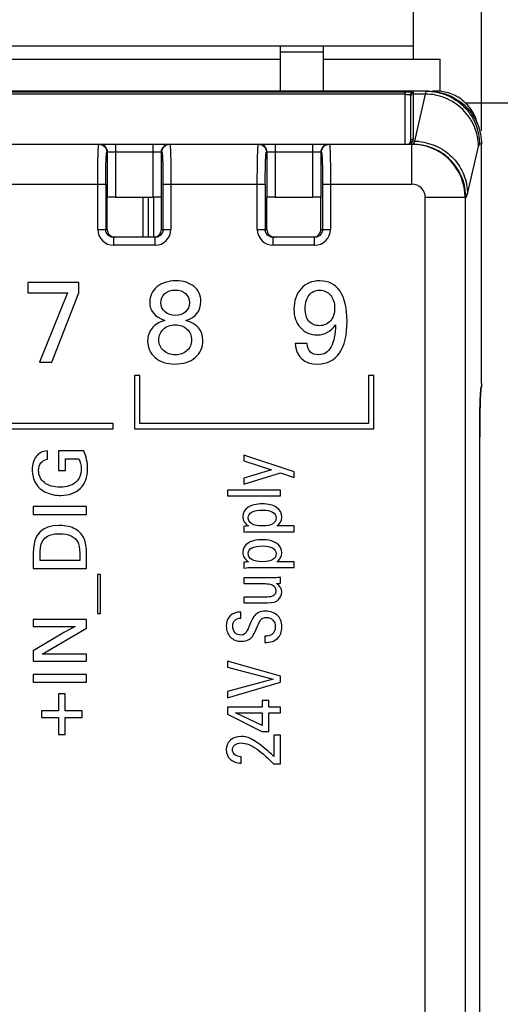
# Model space of a CAD drawing. Header units: millimetres. Extents: x 0 to 594, y 0 to 420.
# Tile 12 of 120: x 138 to 156, y 125 to 162. Entities that reach past the tile are written whole.
import ezdxf

# ---------------------------------------------------------------- set-up
doc = ezdxf.new("R2010")
doc.units = ezdxf.units.MM
doc.header["$LTSCALE"] = 32.67
doc.layers.get('0').update_dxf_attribs({"linetype": 'CONTINUOUS'})
doc.layers.add('3_ALL_AXES', color=7, linetype='CONTINUOUS')
doc.styles.get("Standard").update_dxf_attribs({"font": 'txt', "width": 0.85})
doc.dimstyles.new('DIMSTYLE_4', dxfattribs={"dimtxt": 3.5, "dimasz": 3.5, "dimexe": 1, "dimexo": 0.5, "dimgap": 0.875, "dimtad": 1, "dimdec": 0, "dimdsep": 46, "dimtxsty": 'STANDARD', "dimblk": '_FILLED', "dimblk1": '_FILLED', "dimblk2": '_FILLED', "dimcen": 0.09, "dimadec": 4, "dimazin": 2, "dimtp": 0.15, "dimtm": 0.15, "dimtfac": 1, "dimtdec": 0, "dimtofl": 0, "dimtmove": 0, "dimatfit": 3, "dimldrblk": '_FILLED', "dimfxl": 1, "dimtolj": 1, "dimarcsym": 0})

# ---------------------------------------------------------------- blocks, each defined once
blk = doc.blocks.new('_FILLED')
at = {"color": 0, "linetype": 'BYBLOCK'}
blk.add_solid([(0, 0), (-1, 0.143), (-1, -0.143)], dxfattribs=at)
blk = doc.blocks.new('*D3')
at = {"color": 2, "linetype": 'CONTINUOUS'}
for p, q in [((95.174, 157.738), (95.174, 196.734)), ((155.282, 157.541), (155.282, 196.734)), ((95.174, 195.734), (125.228, 195.734)), ((155.282, 195.734), (125.228, 195.734))]:
    blk.add_line(p, q, dxfattribs=at)
at = {"color": 2, "linetype": 'CONTINUOUS', "xscale": 3.5, "yscale": 3.5, "zscale": 3.5, "rotation": 180}
blk.add_blockref('_FILLED', (95.174, 195.734), dxfattribs=at)
at = {"color": 2, "linetype": 'CONTINUOUS', "xscale": 3.5, "yscale": 3.5, "zscale": 3.5}
blk.add_blockref('_FILLED', (155.282, 195.734), dxfattribs=at)
at = {"color": 2, "linetype": 'CONTINUOUS', "insert": (125.228, 200.109), "char_height": 3.5, "width": 8.25, "attachment_point": 2, "line_spacing_factor": 0.9}
blk.add_mtext('60', dxfattribs=at)

msp = doc.modelspace()

# ---------------------------------------------------------------- linework, layer by layer
at = {"color": 7, "linetype": 'CONTINUOUS'}
for p, q in [((152.72841, 160.24135), (152.72841, 176.97135)), ((107.72841, 160.74135), (152.72841, 160.74135)), ((147.72841, 159.04135), (147.72841, 160.74135)), ((149.32841, 160.74135), (149.32841, 159.04135)), ((112.72841, 160.24135), (147.72841, 160.24135)), ((149.32841, 160.24135), (153.72841, 160.24135)), ((153.72841, 159.03301), (153.72841, 160.24135)), ((153.28132, 159.04135), (96.97953, 159.04135)), ((152.60841, 158.89588), (152.60841, 157.14135)), ((153.57171, 159.04135), (153.55133, 159.04135)), ((97.73979, 157.04135), (152.69473, 157.04135)), ((152.66846, 157.04135), (152.81994, 157.0356)), ((155.28242, 148.03883), (155.28242, 157.04135)), ((141.21095, 155.04135), (141.2183, 155.04502)), ((141.21095, 153.84135), (141.21095, 155.04135)), ((141.51812, 155.05007), (142.93871, 155.05007)), ((142.74841, 155.05007), (142.74841, 153.54135)), ((143.24587, 155.04135), (143.23852, 155.04502)), ((143.24587, 153.84135), (143.24587, 155.04135)), ((147.21095, 155.04135), (147.2183, 155.04502)), ((147.21095, 153.84135), (147.21095, 155.04135)), ((147.51812, 155.05007), (148.93871, 155.05007)), ((149.24587, 155.04135), (149.23852, 155.04502)), ((149.24587, 153.84135), (149.24587, 155.04135)), ((143.00506, 153.54135), (141.45176, 153.54135)), ((149.00506, 153.54135), (147.45176, 153.54135)), ((138.22841, 151.84135), (138.22841, 151.45903)), ((140.14415, 151.84135), (138.22841, 151.84135)), ((140.14415, 151.45903), (140.14415, 151.84135)), ((138.22841, 151.45903), (139.71588, 151.45903)), ((139.71588, 151.45903), (138.66504, 148.84135)), ((139.12256, 148.84135), (140.14415, 151.45903)), ((148.72145, 149.55165), (148.27228, 149.55165)), ((138.66504, 148.84135), (139.12256, 148.84135)), ((142.22841, 148.34135), (142.22841, 146.34135)), ((142.42841, 148.34135), (142.22841, 148.34135)), ((142.42841, 146.54135), (142.42841, 148.34135)), ((151.02841, 148.34135), (151.02841, 146.54135)), ((151.22841, 148.34135), (151.02841, 148.34135)), ((151.22841, 146.34135), (151.22841, 148.34135)), ((155.23146, 147.30947), (155.23469, 147.40486)), ((155.23469, 147.40486), (155.23803, 147.49087)), ((155.23803, 147.49087), (155.24144, 147.56754)), ((155.24144, 147.56754), (155.24373, 147.61352)), ((155.24373, 147.61352), (155.24602, 147.6555)), ((155.24602, 147.6555), (155.2483, 147.69353)), ((155.2483, 147.69353), (155.25055, 147.72781)), ((155.25055, 147.72781), (155.25278, 147.75856)), ((155.22293, 146.96898), (155.22554, 147.09114)), ((155.22554, 147.09114), (155.2284, 147.20479)), ((155.2284, 147.20479), (155.23146, 147.30947)), ((155.21696, 146.55821), (155.2186, 146.70166)), ((155.2186, 146.70166), (155.2206, 146.83889)), ((155.22169, 146.68297), (155.21996, 146.79785)), ((155.2206, 146.83889), (155.22293, 146.96898)), ((155.2235, 146.5256), (155.22169, 146.68297)), ((141.42841, 146.54135), (137.42841, 146.54135)), ((137.42841, 146.34135), (141.42841, 146.34135)), ((141.42841, 146.34135), (141.42841, 146.54135)), ((142.22841, 146.34135), (151.22841, 146.34135)), ((151.02841, 146.54135), (142.42841, 146.54135)), ((155.21488, 146.25662), (155.21571, 146.40951)), ((155.21571, 146.40951), (155.21696, 146.55821)), ((155.22482, 146.35608), (155.2235, 146.5256)), ((155.22559, 146.17628), (155.22482, 146.35608)), ((155.21436, 81.49036), (155.21448, 146.1008)), ((155.21448, 146.1008), (155.21488, 146.25662)), ((155.22576, 146.04135), (155.22559, 146.17628)), ((138.95627, 145.19511), (138.95627, 145.51405)), ((139.37549, 145.51126), (139.37549, 144.7731)), ((140.32256, 145.51126), (139.37549, 145.51126)), ((139.63315, 144.7731), (139.63315, 145.2146)), ((139.63315, 145.2146), (140.13733, 145.2146)), ((146.3454, 145.34915), (146.3454, 145.13187)), ((148.23955, 144.72296), (146.3454, 145.34915)), ((146.3454, 145.13187), (147.38022, 144.79204)), ((139.37549, 144.7731), (139.63315, 144.7731)), ((147.38022, 144.79204), (146.3454, 144.48786)), ((146.3454, 144.25054), (147.72006, 144.67728)), ((146.3454, 144.48786), (146.3454, 144.25054)), ((147.72006, 144.67728), (148.23955, 144.50903)), ((148.23955, 144.50903), (148.23955, 144.72296)), ((145.72841, 144.03661), (145.72841, 143.81711)), ((147.72841, 144.03661), (145.72841, 144.03661)), ((145.72841, 143.81711), (147.72841, 143.81711)), ((147.72841, 143.81711), (147.72841, 144.03661)), ((138.42841, 143.41516), (138.42841, 143.12129)), ((140.42841, 143.41516), (138.42841, 143.41516)), ((140.42841, 143.12129), (140.42841, 143.41516)), ((138.42841, 143.12129), (140.42841, 143.12129)), ((146.3454, 142.66725), (146.3454, 142.4511)), ((148.23955, 142.68842), (147.58635, 142.68842)), ((148.23955, 142.46892), (148.23955, 142.68842)), ((146.59053, 142.46892), (148.23955, 142.46892)), ((138.42841, 141.70486), (138.42841, 141.09065)), ((138.68329, 141.38452), (138.68329, 141.716)), ((140.17493, 141.66447), (140.17493, 141.38452)), ((140.42841, 141.09065), (140.42841, 141.63522)), ((140.17493, 141.38452), (138.68329, 141.38452)), ((146.3454, 141.31906), (146.3454, 141.10291)), ((146.59053, 141.12073), (148.23955, 141.12073)), ((148.23955, 141.34023), (147.58635, 141.34023)), ((148.23955, 141.12073), (148.23955, 141.34023)), ((138.42841, 141.09065), (140.42841, 141.09065)), ((140.83649, 140.85667), (140.83649, 139.39706)), ((140.95905, 140.85667), (140.83649, 140.85667)), ((140.95905, 139.39706), (140.95905, 140.85667)), ((146.3454, 140.73522), (146.3454, 140.51572)), ((147.49164, 140.73522), (146.3454, 140.73522)), ((147.72841, 140.53132), (147.72841, 140.75527)), ((146.3454, 140.51572), (147.14345, 140.51572)), ((146.3454, 140.01098), (146.3454, 139.7926)), ((147.16992, 140.01098), (146.3454, 140.01098)), ((146.3454, 139.7926), (147.23259, 139.7926)), ((140.83649, 139.39706), (140.95905, 139.39706)), ((146.2312, 139.22213), (146.2312, 139.44497)), ((138.42841, 139.16168), (138.42841, 138.89706)), ((140.42841, 139.16168), (138.42841, 139.16168)), ((138.42841, 138.89706), (140.00362, 138.89706)), ((140.42841, 138.83438), (140.42841, 139.16168)), ((139.47577, 138.61711), (138.42841, 137.99037)), ((138.75989, 137.86781), (140.42841, 138.83438)), ((147.12953, 138.53689), (147.12953, 138.30402)), ((138.42841, 137.99037), (138.42841, 137.60179)), ((140.42841, 137.86781), (138.75989, 137.86781)), ((140.42841, 137.60179), (140.42841, 137.86781)), ((138.42841, 137.60179), (140.42841, 137.60179)), ((145.72841, 137.59538), (145.72841, 137.37143)), ((147.72841, 137.03382), (145.72841, 137.59538)), ((138.42841, 137.1004), (138.42841, 136.80653)), ((140.42841, 137.1004), (138.42841, 137.1004)), ((140.42841, 136.80653), (140.42841, 137.1004)), ((145.72841, 137.37143), (147.44568, 136.91906)), ((147.72841, 136.80318), (147.72841, 137.03382)), ((138.42841, 136.80653), (140.42841, 136.80653)), ((147.44568, 136.91906), (145.72841, 136.46112)), ((145.72841, 136.21934), (147.72841, 136.80318)), ((139.38106, 136.36781), (139.38106, 135.72575)), ((139.6234, 136.36781), (139.38106, 136.36781)), ((139.6234, 135.72575), (139.6234, 136.36781)), ((145.72841, 136.46112), (145.72841, 136.21934)), ((147.03482, 136.11572), (147.03482, 135.86725)), ((147.27994, 136.11572), (147.03482, 136.11572)), ((147.27994, 135.86725), (147.27994, 136.11572)), ((138.74039, 135.72575), (138.74039, 135.48341)), ((139.38106, 135.72575), (138.74039, 135.72575)), ((140.26546, 135.72575), (139.6234, 135.72575)), ((140.26546, 135.48341), (140.26546, 135.72575)), ((145.72841, 135.86725), (145.72841, 135.60764)), ((147.03482, 135.86725), (145.72841, 135.86725)), ((145.72841, 135.60764), (147.02089, 134.95917)), ((146.03064, 135.65555), (147.03482, 135.65555)), ((147.03482, 135.17644), (146.03064, 135.65555)), ((147.03482, 135.65555), (147.03482, 135.17644)), ((147.72841, 135.86725), (147.27994, 135.86725)), ((147.27994, 134.95917), (147.27994, 135.65555)), ((147.27994, 135.65555), (147.72841, 135.65555)), ((147.72841, 135.65555), (147.72841, 135.86725)), ((138.74039, 135.48341), (139.38106, 135.48341)), ((139.38106, 135.48341), (139.38106, 134.84135)), ((139.6234, 134.84135), (139.6234, 135.48341)), ((139.6234, 135.48341), (140.26546, 135.48341)), ((139.38106, 134.84135), (139.6234, 134.84135)), ((147.02089, 134.95917), (147.27994, 134.95917)), ((147.47493, 134.81321), (147.47493, 134.01433)), ((147.72841, 134.81321), (147.47493, 134.81321)), ((147.72841, 133.74135), (147.72841, 134.81321)), ((146.2507, 133.75694), (146.2507, 134.00096)), ((147.46657, 133.74135), (147.72841, 133.74135))]:
    msp.add_line(p, q, dxfattribs=at)
at = {"color": 9, "linetype": 'CONTINUOUS'}
for p, q in [((149.32841, 160.50858), (147.72841, 160.50858)), ((98.04841, 159.01992), (152.40841, 159.01992)), ((152.40841, 158.92014), (98.04841, 158.92014)), ((152.40841, 157.04135), (152.40841, 159.01992)), ((152.70841, 158.99542), (152.70841, 157.24023)), ((153.16985, 158.93016), (152.70841, 158.93016)), ((153.16985, 158.93016), (152.75705, 157.15253)), ((153.57171, 159.01847), (153.57171, 159.04135)), ((141.51812, 157.04135), (141.51812, 155.05007)), ((142.93871, 155.05007), (142.93871, 157.04135)), ((147.51812, 157.04135), (147.51812, 155.05007)), ((148.93871, 155.05007), (148.93871, 157.04135)), ((152.66846, 155.54135), (152.66846, 157.04135)), ((152.75705, 157.15253), (152.68816, 157.15253)), ((155.28242, 157.04135), (155.21018, 157.04135)), ((143.26369, 156.74135), (141.19314, 156.74135)), ((141.2183, 155.04502), (141.2183, 156.74135)), ((143.23852, 156.74135), (143.23852, 155.04502)), ((149.26369, 156.74135), (147.19314, 156.74135)), ((147.2183, 155.04502), (147.2183, 156.74135)), ((149.23852, 156.74135), (149.23852, 155.04502)), ((154.75583, 155.17476), (155.16864, 156.9524)), ((137.3056, 155.54135), (141.15122, 155.54135)), ((140.8514, 153.84129), (140.8514, 155.54135)), ((141.15122, 155.54158), (141.15122, 153.84135)), ((143.3056, 155.54158), (143.3056, 153.84133)), ((143.3056, 155.54135), (147.15122, 155.54135)), ((143.60542, 155.54135), (143.60542, 153.84126)), ((146.8514, 153.84129), (146.8514, 155.54135)), ((147.15122, 155.54158), (147.15122, 153.84135)), ((149.3056, 155.54158), (149.3056, 153.84133)), ((149.3056, 155.54135), (152.6684, 155.54135)), ((149.60542, 155.54135), (149.60542, 153.84126)), ((142.54841, 155.05007), (142.54841, 153.54135)), ((142.94841, 155.05007), (142.94841, 153.54135)), ((153.16877, 85.54135), (153.16877, 155.04144)), ((154.69351, 155.04135), (153.16877, 155.04135)), ((154.66785, 155.04135), (154.66785, 85.54127)), ((140.8514, 153.84135), (141.21095, 153.84135)), ((143.24587, 153.84135), (143.60542, 153.84135)), ((146.8514, 153.84135), (147.21095, 153.84135)), ((149.24587, 153.84135), (149.60542, 153.84135)), ((141.45177, 153.24135), (141.45177, 153.54135)), ((143.00506, 153.24135), (143.00505, 153.54135)), ((147.45177, 153.24135), (147.45177, 153.54135)), ((149.00506, 153.24135), (149.00505, 153.54135)), ((143.00495, 153.24135), (141.45185, 153.24135)), ((149.00495, 153.24135), (147.45185, 153.24135)), ((155.28248, 148.03884), (155.28242, 148.03884)), ((155.21508, 146.3114), (155.21483, 146.25618)), ((155.21442, 146.09703), (155.21439, 146.04173)), ((155.21445, 146.04137), (155.21439, 146.04137)), ((155.21453, 146.15733), (155.21442, 146.09703)), ((155.21483, 146.25618), (155.21453, 146.15733))]:
    msp.add_line(p, q, dxfattribs=at)
at = {"color": 7, "linetype": 'CONTINUOUS'}
msp.add_lwpolyline([(155.25278, 147.75856), (155.25497, 147.78601), (155.25605, 147.79856), (155.25713, 147.81035), (155.25819, 147.8214), (155.25924, 147.83171), (155.26028, 147.84132), (155.2613, 147.85023), (155.2623, 147.85842), (155.26328, 147.86592), (155.26423, 147.87272), (155.26515, 147.87877), (155.26602, 147.88412), (155.26685, 147.88874), (155.26754, 147.89228)], dxfattribs=at)
at = {"color": 9, "linetype": 'CONTINUOUS'}
for centre, radius, start, end in [((154.20007, 158.73945), 1.04772, 168.213307, 169.511985), ((143.53874, 156.73969), 0.30166, 90.076321, 104.983611), ((149.53874, 156.73969), 0.30166, 90.076321, 104.983611), ((152.69458, 155.05433), 1.98701, 86.379602, 89.995736), ((152.74641, 155.13629), 2.01626, 84.713346, 89.697861), ((152.66812, 155.04165), 1.99971, 359.991306, 85.645782), ((152.69375, 155.03958), 2.00179, 84.766883, 86.38246), ((152.6686, 155.04119), 0.50016, 0.029107, 90.022888), ((141.45162, 153.84157), 0.60022, 180.026327, 270.021497), ((143.00521, 153.84157), 0.60022, 269.975687, 359.970928), ((147.45162, 153.84157), 0.60022, 180.026327, 270.021497), ((149.00521, 153.84157), 0.60022, 269.975687, 359.970928), ((158.57149, 147.51424), 3.32806, 174.868426, 176.000832), ((155.17885, 147.93872), 0.10015, 349.690512, 0.086041), ((174.21895, 146.71533), 18.99692, 177.699189, 178.399216), ((160.96389, 147.34081), 5.72673, 175.93928, 176.717268)]:
    msp.add_arc(centre, radius, start, end, dxfattribs=at)
at = {"color": 7, "linetype": 'CONTINUOUS'}
msp.add_arc((152.50841, 157.14135), 0.1, 298.214206, 360, dxfattribs=at)
for centre, major_axis, ratio, start_param, end_param in [((152.24607, 156.13838), (1.57501, 2.83382), 0.39988001, 0.21869539, 0.28669602), ((153.55133, 158.94135), (0, 0.1), 0.01745506, -0.18299084, 0), ((141.51812, 155.04484), (0.3, 0), 0.01745506, 1.57080135, 3.10668607), ((142.93871, 155.04484), (0.3, 0), 0.01745506, 0.03490658, 1.57079131), ((147.51812, 155.04484), (0.3, 0), 0.01745506, 1.57080135, 3.10668607), ((148.93871, 155.04484), (0.3, 0), 0.01745506, 0.03490658, 1.57079131), ((141.51113, 153.84135), (0.30018, 0), 0.99939083, -3.14159265, -1.57079633), ((142.94569, 153.84135), (0.30018, 0), 0.99939083, -1.43457928, 0), ((147.51113, 153.84135), (0.30018, 0), 0.99939083, -3.14159265, -1.57079633), ((148.94569, 153.84135), (0.30018, 0), 0.99939083, -1.43457928, 0)]:
    msp.add_ellipse(centre, major_axis=major_axis, ratio=ratio, start_param=start_param, end_param=end_param, dxfattribs=at)
for points, knots in [([(152.40841, 159.01992), (152.42688, 159.01992), (152.49457, 159.01947), (152.56229, 159.01772), (152.61141, 159.01436)], [0, 0, 0, 0, 0.27280571, 1, 1, 1, 1]), ([(153.28132, 159.04135), (153.54153, 159.04139), (154.06761, 158.93729), (154.73271, 158.4924), (155.17823, 157.82764), (155.28238, 157.30155), (155.28242, 157.04135)], [0, 0, 0, 0, 0.25002063, 0.50000224, 0.74998371, 1, 1, 1, 1]), ([(155.13497, 157.79382), (155.09538, 157.96853), (154.95568, 158.30721), (154.59086, 158.71519), (154.11202, 158.98029), (153.75086, 159.04132), (153.57171, 159.04135)], [0, 0, 0, 0, 0.25001277, 0.50001434, 0.74998378, 1, 1, 1, 1]), ([(155.28249, 148.03885), (155.28249, 148.0117), (155.2825, 147.9631), (155.278, 147.91182), (155.26761, 147.89221)], [0, 0, 0, 0, 0.55036894, 1, 1, 1, 1])]:
    msp.add_open_spline(points, degree=3, knots=knots, dxfattribs=at)
at = {"color": 9, "linetype": 'CONTINUOUS'}
for points, knots in [([(152.40841, 158.92014), (152.43116, 158.92014), (152.47389, 158.91939), (152.53183, 158.91651), (152.57431, 158.91083), (152.59812, 158.90586), (152.60499, 158.90094)], [0, 0, 0, 0, 0.34381766, 0.64686797, 0.87223472, 1, 1, 1, 1]), ([(152.60499, 158.90094), (152.60596, 158.90025), (152.60759, 158.89888), (152.60841, 158.89679), (152.60841, 158.89588)], [0, 0, 0, 0, 0.56674342, 1, 1, 1, 1]), ([(152.70841, 158.93016), (152.68294, 158.93016), (152.63, 158.90935), (152.60841, 158.85655), (152.60841, 158.83128)], [0, 0, 0, 0, 0.50197702, 1, 1, 1, 1]), ([(152.70841, 158.99542), (152.68603, 158.99542), (152.63917, 158.97932), (152.61471, 158.93626), (152.61025, 158.91383)], [0, 0, 0, 0, 0.49471111, 1, 1, 1, 1]), ([(152.61141, 159.01436), (152.62514, 159.01342), (152.64884, 159.01159), (152.68019, 159.00716), (152.69757, 159.00356), (152.70841, 158.99829), (152.70841, 158.99542)], [0, 0, 0, 0, 0.41138776, 0.71978252, 0.91435696, 1, 1, 1, 1]), ([(155.16864, 156.9524), (155.16729, 157.20915), (155.06062, 157.72876), (154.61467, 158.38417), (153.95236, 158.824), (153.42919, 158.92883), (153.16985, 158.93016)], [0, 0, 0, 0, 0.24860815, 0.49822888, 0.74889519, 1, 1, 1, 1]), ([(153.2114, 159.04135), (153.20181, 159.04135), (153.18514, 159.00234), (153.17911, 158.97579), (153.17444, 158.95346)], [0, 0, 0, 0, 0.29589087, 1, 1, 1, 1]), ([(153.2114, 159.04135), (153.47136, 159.04135), (153.99699, 158.93726), (154.6613, 158.49218), (155.10615, 157.82747), (155.21018, 157.30153), (155.21018, 157.04135)], [0, 0, 0, 0, 0.2499281, 0.49984615, 0.74986461, 1, 1, 1, 1]), ([(140.8514, 155.54135), (140.85141, 155.63883), (140.85193, 155.83023), (140.85423, 156.10806), (140.85796, 156.36417), (140.86297, 156.5885), (140.86823, 156.75174), (140.87321, 156.85994), (140.87678, 156.92303), (140.8806, 156.97155), (140.88409, 157.00939), (140.88803, 157.02735), (140.89054, 157.04136), (140.89331, 157.04135)], [0, 0, 0, 0, 0.19467517, 0.38223287, 0.55485823, 0.70615666, 0.83041506, 0.88081772, 0.92278379, 0.95589747, 0.97983184, 0.99446513, 1, 1, 1, 1]), ([(140.89331, 157.04135), (140.96979, 157.04135), (141.12918, 156.97732), (141.19313, 156.8179), (141.19313, 156.74135)], [0, 0, 0, 0, 0.49976084, 1, 1, 1, 1]), ([(141.2183, 156.74135), (141.2183, 156.81788), (141.15438, 156.9773), (140.99498, 157.04135), (140.91848, 157.04135)], [0, 0, 0, 0, 0.50010714, 1, 1, 1, 1]), ([(143.46075, 157.03109), (143.39867, 157.01449), (143.28234, 156.93783), (143.23852, 156.80562), (143.23852, 156.74135)], [0, 0, 0, 0, 0.49993175, 1, 1, 1, 1]), ([(143.2637, 156.74135), (143.2637, 156.81786), (143.3276, 156.97727), (143.487, 157.04135), (143.56352, 157.04135)], [0, 0, 0, 0, 0.49997495, 1, 1, 1, 1]), ([(143.56352, 157.04135), (143.56542, 157.04136), (143.56805, 157.0327), (143.57074, 157.02055), (143.57386, 156.99623), (143.57559, 156.97811), (143.57651, 156.96736)], [0, 0, 0, 0, 0.07536812, 0.2646942, 0.57307186, 1, 1, 1, 1]), ([(146.8514, 155.54135), (146.85141, 155.63883), (146.85193, 155.83023), (146.85423, 156.10806), (146.85796, 156.36417), (146.86297, 156.5885), (146.86823, 156.75174), (146.87321, 156.85994), (146.87678, 156.92303), (146.8806, 156.97155), (146.88409, 157.00939), (146.88803, 157.02735), (146.89054, 157.04136), (146.89331, 157.04135)], [0, 0, 0, 0, 0.19467517, 0.38223287, 0.55485823, 0.70615666, 0.83041506, 0.88081772, 0.92278379, 0.95589747, 0.97983184, 0.99446513, 1, 1, 1, 1]), ([(146.89331, 157.04135), (146.96979, 157.04135), (147.12918, 156.97732), (147.19313, 156.8179), (147.19313, 156.74135)], [0, 0, 0, 0, 0.49976084, 1, 1, 1, 1]), ([(147.2183, 156.74135), (147.2183, 156.81788), (147.15438, 156.9773), (146.99498, 157.04135), (146.91848, 157.04135)], [0, 0, 0, 0, 0.50010714, 1, 1, 1, 1]), ([(149.46075, 157.03109), (149.39867, 157.01449), (149.28234, 156.93783), (149.23852, 156.80562), (149.23852, 156.74135)], [0, 0, 0, 0, 0.49993175, 1, 1, 1, 1]), ([(149.2637, 156.74135), (149.2637, 156.81786), (149.3276, 156.97727), (149.487, 157.04135), (149.56352, 157.04135)], [0, 0, 0, 0, 0.49997495, 1, 1, 1, 1]), ([(149.56352, 157.04135), (149.56542, 157.04136), (149.56805, 157.0327), (149.57074, 157.02055), (149.57386, 156.99623), (149.57559, 156.97811), (149.57651, 156.96736)], [0, 0, 0, 0, 0.07536812, 0.26469419, 0.57307186, 1, 1, 1, 1]), ([(152.68816, 157.15253), (152.67511, 157.12605), (152.63778, 157.08011), (152.58495, 157.05441), (152.55838, 157.04762)], [0, 0, 0, 0, 0.51838741, 1, 1, 1, 1]), ([(152.68815, 157.15263), (152.66981, 157.15278), (152.63236, 157.1427), (152.60634, 157.11384), (152.59836, 157.09745)], [0, 0, 0, 0, 0.50152646, 1, 1, 1, 1]), ([(152.64289, 157.21601), (152.64758, 157.21996), (152.66705, 157.23329), (152.691, 157.24021), (152.70841, 157.24021)], [0, 0, 0, 0, 0.26047236, 1, 1, 1, 1]), ([(152.70841, 157.24023), (152.7084, 157.21799), (152.70329, 157.18748), (152.69158, 157.15965), (152.68816, 157.15253)], [0, 0, 0, 0, 0.73777015, 1, 1, 1, 1]), ([(152.70168, 157.04272), (152.70056, 157.04228), (152.69827, 157.04159), (152.6959, 157.04135), (152.69473, 157.04135)], [0, 0, 0, 0, 0.50933529, 1, 1, 1, 1]), ([(152.75705, 157.15253), (152.74974, 157.12632), (152.73771, 157.08856), (152.71504, 157.04801), (152.70168, 157.04272)], [0, 0, 0, 0, 0.65440511, 1, 1, 1, 1]), ([(154.69351, 155.04135), (154.69351, 155.28656), (154.60138, 155.78165), (154.20498, 156.42046), (153.60521, 156.87388), (153.12052, 157.01066), (152.87633, 157.03303)], [0, 0, 0, 0, 0.25005059, 0.49999908, 0.74994783, 1, 1, 1, 1]), ([(152.93219, 157.14398), (153.17609, 157.12143), (153.65968, 156.98587), (154.26008, 156.53837), (154.65951, 155.90757), (154.75456, 155.41732), (154.75583, 155.17476)], [0, 0, 0, 0, 0.25113504, 0.50170406, 0.75130807, 1, 1, 1, 1]), ([(155.16864, 156.9524), (155.1739, 156.97507), (155.18051, 157.00319), (155.20002, 157.04135), (155.21018, 157.04135)], [0, 0, 0, 0, 0.69604188, 1, 1, 1, 1]), ([(141.15122, 155.54158), (141.15122, 155.61957), (141.15175, 155.77271), (141.15405, 155.99498), (141.15778, 156.19986), (141.16279, 156.37931), (141.16807, 156.50987), (141.17302, 156.59642), (141.17666, 156.64681), (141.18031, 156.68575), (141.18417, 156.71569), (141.18747, 156.7307), (141.19078, 156.74137), (141.19314, 156.74135)], [0, 0, 0, 0, 0.19457503, 0.38202754, 0.55454895, 0.70576045, 0.82995764, 0.88034198, 0.9223004, 0.95542201, 0.97939221, 0.99412506, 1, 1, 1, 1]), ([(143.26369, 156.74135), (143.26604, 156.74137), (143.26935, 156.7307), (143.27265, 156.71569), (143.27651, 156.68575), (143.28017, 156.64681), (143.2838, 156.59642), (143.28875, 156.50987), (143.29404, 156.37931), (143.29904, 156.19986), (143.30278, 155.99498), (143.30508, 155.77271), (143.3056, 155.61957), (143.3056, 155.54158)], [0, 0, 0, 0, 0.00587495, 0.02060785, 0.0445781, 0.07769975, 0.11965825, 0.17004265, 0.29423991, 0.44545147, 0.61797282, 0.80542509, 1, 1, 1, 1]), ([(143.57651, 156.96736), (143.5826, 156.89643), (143.59028, 156.71469), (143.60291, 156.23941), (143.60541, 155.83503), (143.60542, 155.54135)], [0, 0, 0, 0, 0.14971963, 0.38236653, 1, 1, 1, 1]), ([(147.15122, 155.54158), (147.15122, 155.61957), (147.15175, 155.77271), (147.15405, 155.99498), (147.15778, 156.19986), (147.16279, 156.37931), (147.16807, 156.50987), (147.17302, 156.59642), (147.17666, 156.64681), (147.18031, 156.68575), (147.18417, 156.71569), (147.18747, 156.7307), (147.19078, 156.74137), (147.19314, 156.74135)], [0, 0, 0, 0, 0.19457503, 0.38202754, 0.55454895, 0.70576045, 0.82995764, 0.88034198, 0.9223004, 0.95542201, 0.97939221, 0.99412506, 1, 1, 1, 1]), ([(149.26369, 156.74135), (149.26604, 156.74137), (149.26935, 156.7307), (149.27265, 156.71569), (149.27651, 156.68575), (149.28017, 156.64681), (149.2838, 156.59642), (149.28875, 156.50987), (149.29404, 156.37931), (149.29904, 156.19986), (149.30278, 155.99498), (149.30508, 155.77271), (149.3056, 155.61957), (149.3056, 155.54158)], [0, 0, 0, 0, 0.00587495, 0.02060785, 0.0445781, 0.07769975, 0.11965825, 0.17004265, 0.29423991, 0.44545147, 0.61797282, 0.80542509, 1, 1, 1, 1]), ([(149.57651, 156.96736), (149.5826, 156.89643), (149.59028, 156.71469), (149.60291, 156.23941), (149.60541, 155.83503), (149.60542, 155.54135)], [0, 0, 0, 0, 0.14971963, 0.38236653, 1, 1, 1, 1]), ([(154.69351, 155.04135), (154.69942, 155.04135), (154.71375, 155.05182), (154.73635, 155.09682), (154.74793, 155.14076), (154.75583, 155.17476)], [0, 0, 0, 0, 0.11663036, 0.31083971, 1, 1, 1, 1]), ([(141.3024, 153.58131), (141.25732, 153.60692), (141.1797, 153.68386), (141.15122, 153.78939), (141.15122, 153.84135)], [0, 0, 0, 0, 0.49945054, 1, 1, 1, 1]), ([(143.3056, 153.84135), (143.30561, 153.78939), (143.27714, 153.68389), (143.19953, 153.60695), (143.15446, 153.58134)], [0, 0, 0, 0, 0.5005519, 1, 1, 1, 1]), ([(147.3024, 153.58131), (147.25732, 153.60692), (147.1797, 153.68386), (147.15122, 153.78939), (147.15122, 153.84135)], [0, 0, 0, 0, 0.49945054, 1, 1, 1, 1]), ([(149.3056, 153.84135), (149.30561, 153.78939), (149.27714, 153.68389), (149.19953, 153.60695), (149.15446, 153.58134)], [0, 0, 0, 0, 0.5005519, 1, 1, 1, 1]), ([(155.26573, 147.89043), (155.26491, 147.88505), (155.26128, 147.85896), (155.25865, 147.83273), (155.25677, 147.81191)], [0, 0, 0, 0, 0.2064567, 1, 1, 1, 1]), ([(155.27324, 147.92704), (155.27254, 147.92476), (155.26932, 147.91272), (155.26725, 147.9004), (155.26573, 147.89043)], [0, 0, 0, 0, 0.19086202, 1, 1, 1, 1]), ([(155.279, 147.93875), (155.27844, 147.93828), (155.27566, 147.93482), (155.27432, 147.93053), (155.27324, 147.92704)], [0, 0, 0, 0, 0.16625744, 1, 1, 1, 1]), ([(155.27963, 147.94089), (155.27955, 147.94039), (155.27939, 147.9397), (155.2792, 147.93889), (155.279, 147.93875)], [0, 0, 0, 0, 0.67752771, 1, 1, 1, 1]), ([(155.28242, 148.03883), (155.28242, 148.01778), (155.28151, 147.98521), (155.28153, 147.95235), (155.27963, 147.94089)], [0, 0, 0, 0, 0.6443137, 1, 1, 1, 1]), ([(155.24655, 147.66874), (155.24571, 147.65427), (155.2422, 147.59071), (155.23934, 147.52711), (155.23735, 147.47798)], [0, 0, 0, 0, 0.22769705, 1, 1, 1, 1]), ([(155.22945, 147.24602), (155.22744, 147.17593), (155.21981, 146.86444), (155.21628, 146.55287), (155.21508, 146.3114)], [0, 0, 0, 0, 0.22502658, 1, 1, 1, 1])]:
    msp.add_open_spline(points, degree=3, knots=knots, dxfattribs=at)
for points in [[(152.61025, 158.91383), (152.60907, 158.90793), (152.60841, 158.9019), (152.60841, 158.89588)], [(152.60839, 157.14135), (152.60839, 157.1469), (152.60897, 157.15248), (152.60999, 157.15794)], [(152.60999, 157.15794), (152.61408, 157.17981), (152.62588, 157.20167), (152.64289, 157.21601)], [(155.26817, 147.89346), (155.27251, 147.90205), (155.27567, 147.91134), (155.27739, 147.9208)]]:
    msp.add_open_spline(points, degree=3, dxfattribs=at)
at = {"color": 7, "linetype": 'CONTINUOUS'}
for points in [[(141.45177, 153.54135), (141.40023, 153.54134), (141.34722, 153.55586), (141.3024, 153.58131)], [(143.15446, 153.58134), (143.10964, 153.55587), (143.05661, 153.54134), (143.00506, 153.54135)], [(147.45177, 153.54135), (147.40023, 153.54134), (147.34722, 153.55586), (147.3024, 153.58131)], [(149.15446, 153.58134), (149.10964, 153.55587), (149.05661, 153.54134), (149.00506, 153.54135)], [(143.78134, 151.90402), (143.49721, 151.90402), (143.26323, 151.82881), (143.07939, 151.67839)], [(144.47233, 151.69239), (144.30153, 151.83299), (144.06964, 151.90402), (143.78134, 151.90402)], [(149.1915, 151.90402), (148.90738, 151.90402), (148.67758, 151.80374), (148.49791, 151.60736)], [(149.9624, 151.51544), (149.78691, 151.77449), (149.52994, 151.90402), (149.1915, 151.90402)], [(143.07939, 151.67839), (142.89554, 151.52798), (142.80571, 151.33577), (142.80571, 151.0997)], [(143.37396, 151.42352), (143.47214, 151.51126), (143.60167, 151.55722), (143.76253, 151.55722)], [(143.76253, 151.55722), (143.92967, 151.55722), (144.06128, 151.51335), (144.15738, 151.4277)], [(144.7298, 151.12686), (144.7298, 151.36293), (144.64415, 151.55096), (144.47233, 151.69239)], [(148.49791, 151.60736), (148.31825, 151.41098), (148.22841, 151.15611), (148.22841, 150.84274)], [(148.80019, 151.36971), (148.89903, 151.49455), (149.02855, 151.55722), (149.1915, 151.55722)], [(149.1915, 151.55722), (149.35864, 151.55722), (149.49443, 151.49246), (149.60036, 151.3666)], [(150.22772, 150.38522), (150.22772, 150.88034), (150.13788, 151.25639), (149.9624, 151.51544)], [(143.22772, 151.07881), (143.22772, 151.22087), (143.27577, 151.33577), (143.37396, 151.42352)], [(144.15738, 151.4277), (144.25348, 151.34204), (144.30362, 151.22714), (144.30362, 151.08299)], [(144.16574, 150.41655), (144.54178, 150.53981), (144.7298, 150.77589), (144.7298, 151.12686)], [(148.65251, 150.86572), (148.65251, 151.07463), (148.70056, 151.24385), (148.80019, 151.36971)], [(149.60036, 151.3666), (149.70543, 151.24176), (149.75975, 151.07881), (149.75975, 150.87825)], [(142.80571, 151.0997), (142.80571, 150.7738), (142.99373, 150.54608), (143.36978, 150.41655)], [(143.38186, 150.73776), (143.27786, 150.82811), (143.22772, 150.94093), (143.22772, 151.07881)], [(143.77716, 150.60458), (143.6163, 150.60458), (143.48468, 150.64845), (143.38186, 150.73776)], [(144.15581, 150.73771), (144.0571, 150.64845), (143.93175, 150.60458), (143.77716, 150.60458)], [(144.30362, 151.08299), (144.30362, 150.94093), (144.25348, 150.82603), (144.15581, 150.73771)], [(148.22841, 150.84274), (148.22841, 150.55862), (148.30989, 150.32463), (148.47441, 150.14449)], [(148.79396, 150.38679), (148.69847, 150.50012), (148.65251, 150.66098), (148.65251, 150.86572)], [(149.75975, 150.87825), (149.75975, 150.67979), (149.70752, 150.52101), (149.60306, 150.39984)], [(143.36978, 150.41655), (143.16922, 150.36015), (143.01045, 150.26405), (142.89763, 150.12616)], [(144.80292, 149.66655), (144.80292, 150.04678), (144.58983, 150.29538), (144.16574, 150.41655)], [(149.1915, 150.21809), (149.02019, 150.21809), (148.88858, 150.27449), (148.79396, 150.38679)], [(149.60306, 150.39984), (149.49861, 150.27867), (149.36072, 150.21809), (149.1915, 150.21809)], [(149.94288, 149.18863), (150.13162, 149.46391), (150.22772, 149.86293), (150.22772, 150.38522)], [(142.89763, 150.12616), (142.78482, 149.98828), (142.72841, 149.82533), (142.72841, 149.64149)], [(143.15251, 149.68327), (143.15251, 149.84622), (143.20891, 149.98201), (143.32382, 150.09065)], [(143.32382, 150.09065), (143.43872, 150.19928), (143.58496, 150.2536), (143.76253, 150.2536)], [(143.76253, 150.2536), (143.94638, 150.2536), (144.09471, 150.19928), (144.20752, 150.09274)], [(144.20752, 150.09274), (144.32033, 149.98619), (144.37883, 149.84831), (144.37883, 149.67909)], [(148.47441, 150.14449), (148.63997, 149.96321), (148.85097, 149.87338), (149.11003, 149.87338)], [(149.11003, 149.87338), (149.39415, 149.87338), (149.62396, 149.99873), (149.79526, 150.2536)], [(149.79526, 150.2536), (149.789, 149.89636), (149.73259, 149.6185), (149.62396, 149.42004)], [(142.72841, 149.64149), (142.72841, 149.38661), (142.82242, 149.17979), (143.01367, 149.0178)], [(143.32539, 149.28158), (143.20891, 149.38661), (143.15251, 149.52032), (143.15251, 149.68327)], [(144.37883, 149.67909), (144.37883, 149.51823), (144.32033, 149.38452), (144.20704, 149.28059)], [(144.51462, 149.01892), (144.70682, 149.18188), (144.80292, 149.39706), (144.80292, 149.66655)], [(143.77298, 149.12338), (143.59123, 149.12338), (143.4429, 149.17561), (143.32539, 149.28158)], [(144.20704, 149.28059), (144.09262, 149.17561), (143.94847, 149.12338), (143.77298, 149.12338)], [(148.27228, 149.55165), (148.3266, 149.03355), (148.60864, 148.77658), (149.12256, 148.77658)], [(148.85045, 149.22313), (148.78412, 149.29051), (148.74234, 149.40123), (148.72145, 149.55165)], [(149.62396, 149.42004), (149.51532, 149.22157), (149.3649, 149.12338), (149.17061, 149.12338)], [(143.01367, 149.0178), (143.20474, 148.85597), (143.45125, 148.77658), (143.75418, 148.77658)], [(143.75418, 148.77658), (144.06755, 148.77658), (144.32242, 148.85597), (144.51462, 149.01892)], [(149.17061, 149.12338), (149.02228, 149.12338), (148.91574, 149.15681), (148.85045, 149.22313)], [(149.12256, 148.77658), (149.4798, 148.77658), (149.75348, 148.91238), (149.94288, 149.18863)], [(138.53426, 145.29538), (138.43677, 145.17004), (138.38663, 145.0043), (138.38663, 144.79817)], [(138.95627, 145.51405), (138.77242, 145.49455), (138.63175, 145.42073), (138.53426, 145.29538)], [(138.62897, 144.7731), (138.62897, 145.00708), (138.739, 145.14775), (138.95627, 145.19511)], [(140.13733, 145.2146), (140.19861, 145.09622), (140.22925, 144.97226), (140.22925, 144.84413)], [(140.47159, 144.8302), (140.47159, 145.06697), (140.42284, 145.29399), (140.32256, 145.51126)], [(140.22925, 144.84413), (140.22925, 144.62268), (140.161, 144.45137), (140.02343, 144.32847)], [(140.20139, 144.10179), (140.38245, 144.28007), (140.47159, 144.5224), (140.47159, 144.8302)], [(138.38663, 144.79817), (138.38663, 144.61154), (138.43259, 144.43884), (138.52421, 144.28267)], [(138.84756, 144.31479), (138.70279, 144.4277), (138.62897, 144.5809), (138.62897, 144.7731)], [(138.52421, 144.28267), (138.61643, 144.12547), (138.74735, 144.01126), (138.92006, 143.94023)], [(139.44373, 144.14497), (139.19304, 144.14497), (138.99387, 144.20068), (138.84756, 144.31479)], [(140.02343, 144.32847), (139.88663, 144.20625), (139.69304, 144.14497), (139.44373, 144.14497)], [(139.46462, 143.83438), (139.77521, 143.83438), (140.02033, 143.92352), (140.20139, 144.10179)], [(138.92006, 143.94023), (139.09276, 143.8692), (139.27521, 143.83438), (139.46462, 143.83438)], [(146.50445, 143.38787), (146.37187, 143.30346), (146.30501, 143.1887), (146.30501, 143.04385)], [(147.04318, 143.51628), (146.81755, 143.51628), (146.63788, 143.47282), (146.50445, 143.38787)], [(147.57626, 143.38114), (147.44568, 143.47059), (147.2688, 143.51628), (147.04318, 143.51628)], [(147.77159, 143.01934), (147.77159, 143.17087), (147.70752, 143.29121), (147.57626, 143.38114)], [(146.30501, 143.04385), (146.30501, 142.89232), (146.37883, 142.7731), (146.52507, 142.68619)], [(146.51114, 142.99371), (146.51114, 143.18536), (146.69359, 143.28118), (147.0585, 143.28118)], [(146.6487, 142.76604), (146.5571, 142.81767), (146.51114, 142.89343), (146.51114, 142.99371)], [(147.56267, 143.0004), (147.56267, 142.79204), (147.39276, 142.68842), (147.05014, 142.68842)], [(147.0585, 143.28118), (147.2117, 143.28118), (147.33287, 143.25555), (147.42446, 143.20504)], [(147.42446, 143.20504), (147.51671, 143.15416), (147.56267, 143.08619), (147.56267, 143.0004)], [(147.58635, 142.68842), (147.71031, 142.76419), (147.77159, 142.87449), (147.77159, 143.01934)], [(139.40474, 142.70207), (138.75432, 142.70207), (138.42841, 142.3692), (138.42841, 141.70486)], [(140.01913, 142.56032), (139.86295, 142.65472), (139.65822, 142.70207), (139.40474, 142.70207)], [(146.52507, 142.68619), (146.47075, 142.68396), (146.41086, 142.67728), (146.3454, 142.66725)], [(147.05014, 142.68842), (146.87465, 142.68842), (146.74095, 142.71405), (146.6487, 142.76604)], [(138.68329, 141.716), (138.68329, 142.16725), (138.92563, 142.39427), (139.40752, 142.39427)], [(139.40752, 142.39427), (139.58162, 142.39427), (139.72786, 142.36642), (139.84737, 142.31291)], [(139.84737, 142.31291), (139.96741, 142.25917), (140.05097, 142.18396), (140.10111, 142.08786)], [(140.34206, 142.20486), (140.28357, 142.34692), (140.17632, 142.4653), (140.01913, 142.56032)], [(146.3454, 142.4511), (146.47632, 142.46224), (146.5585, 142.46892), (146.59053, 142.46892)], [(140.10111, 142.08786), (140.15125, 141.99176), (140.17493, 141.8511), (140.17493, 141.66447)], [(140.42841, 141.63522), (140.42841, 141.87338), (140.40056, 142.06279), (140.34206, 142.20486)], [(146.50445, 142.03968), (146.37187, 141.95527), (146.30501, 141.84051), (146.30501, 141.69566)], [(147.04318, 142.16809), (146.81755, 142.16809), (146.63788, 142.12463), (146.50445, 142.03968)], [(146.51114, 141.64552), (146.51114, 141.83717), (146.69359, 141.93299), (147.0585, 141.93299)], [(147.57626, 142.03295), (147.44568, 142.1224), (147.2688, 142.16809), (147.04318, 142.16809)], [(147.0585, 141.93299), (147.2117, 141.93299), (147.33287, 141.90736), (147.42446, 141.85685)], [(147.42446, 141.85685), (147.51671, 141.80597), (147.56267, 141.738), (147.56267, 141.65221)], [(147.77159, 141.67115), (147.77159, 141.82268), (147.70752, 141.94302), (147.57626, 142.03295)], [(146.30501, 141.69566), (146.30501, 141.54413), (146.37883, 141.42491), (146.52507, 141.338)], [(146.6487, 141.41785), (146.5571, 141.46948), (146.51114, 141.54525), (146.51114, 141.64552)], [(147.56267, 141.65221), (147.56267, 141.44385), (147.39276, 141.34023), (147.05014, 141.34023)], [(147.58635, 141.34023), (147.71031, 141.416), (147.77159, 141.5263), (147.77159, 141.67115)], [(146.52507, 141.338), (146.47075, 141.33577), (146.41086, 141.32909), (146.3454, 141.31906)], [(146.3454, 141.10291), (146.47632, 141.11405), (146.5585, 141.12073), (146.59053, 141.12073)], [(147.05014, 141.34023), (146.87465, 141.34023), (146.74095, 141.36586), (146.6487, 141.41785)], [(147.72841, 140.75527), (147.67409, 140.7419), (147.59471, 140.73522), (147.49164, 140.73522)], [(147.14345, 140.51572), (147.24652, 140.51572), (147.32451, 140.50569), (147.37755, 140.48696)], [(147.37755, 140.48696), (147.43175, 140.46781), (147.47493, 140.43661), (147.50527, 140.39303)], [(147.50527, 140.39303), (147.53621, 140.34859), (147.55153, 140.29845), (147.55153, 140.24162)], [(147.57382, 140.51795), (147.63231, 140.51795), (147.68384, 140.5224), (147.72841, 140.53132)], [(147.72479, 140.36386), (147.69499, 140.41321), (147.64345, 140.46447), (147.57382, 140.51795)], [(147.77159, 140.18703), (147.77159, 140.25499), (147.75487, 140.31405), (147.72479, 140.36386)], [(147.38858, 140.03104), (147.34123, 140.01767), (147.26741, 140.01098), (147.16992, 140.01098)], [(147.50557, 140.10569), (147.47493, 140.06892), (147.43593, 140.04441), (147.38858, 140.03104)], [(147.55153, 140.24162), (147.55153, 140.18814), (147.53621, 140.14246), (147.50557, 140.10569)], [(147.65181, 139.91405), (147.7312, 139.99538), (147.77159, 140.08675), (147.77159, 140.18703)], [(147.23259, 139.7926), (147.43315, 139.7926), (147.57242, 139.83271), (147.65181, 139.91405)], [(145.82869, 139.30569), (145.73398, 139.21321), (145.68663, 139.08285), (145.68663, 138.91349)], [(146.2312, 139.44497), (146.0585, 139.44497), (145.9234, 139.39817), (145.82869, 139.30569)], [(146.72284, 139.27561), (146.67549, 139.21098), (146.61699, 139.09065), (146.54621, 138.9153)], [(146.90111, 139.42603), (146.82869, 139.39037), (146.7702, 139.34023), (146.72284, 139.27561)], [(147.16295, 139.47951), (147.05989, 139.47951), (146.97354, 139.46168), (146.90111, 139.42603)], [(147.59785, 139.33494), (147.48189, 139.43048), (147.33705, 139.47951), (147.16295, 139.47951)], [(147.77159, 138.88675), (147.77159, 139.08954), (147.71448, 139.23884), (147.59785, 139.33494)], [(140.00362, 138.89706), (139.94791, 138.87477), (139.85877, 138.82881), (139.73372, 138.76142)], [(145.68663, 138.91349), (145.68663, 138.74636), (145.73955, 138.60931), (145.84401, 138.50346)], [(145.92897, 138.90681), (145.92897, 139.10513), (146.03064, 139.21098), (146.2312, 139.22213)], [(146.01576, 138.67086), (145.95822, 138.73076), (145.92897, 138.80876), (145.92897, 138.90681)], [(146.54621, 138.9153), (146.48747, 138.76976), (146.43733, 138.67728), (146.39276, 138.63828)], [(146.81145, 138.80628), (146.87744, 138.95806), (146.92201, 139.05499), (146.94429, 139.09733)], [(146.94429, 139.09733), (146.96657, 139.13967), (146.99861, 139.17533), (147.03934, 139.20286)], [(147.03934, 139.20286), (147.07939, 139.22993), (147.13092, 139.24441), (147.19499, 139.24441)], [(147.19499, 139.24441), (147.29248, 139.24441), (147.37326, 139.2121), (147.43593, 139.14747)], [(147.43593, 139.14747), (147.49861, 139.08285), (147.52925, 138.99817), (147.52925, 138.89343)], [(147.52925, 138.89343), (147.52925, 138.83327), (147.51671, 138.77644), (147.49164, 138.72073)], [(147.73184, 138.64259), (147.75766, 138.71405), (147.77159, 138.79538), (147.77159, 138.88675)], [(139.73372, 138.76142), (139.60808, 138.69371), (139.52291, 138.64532), (139.47577, 138.61711)], [(146.23677, 138.58034), (146.14763, 138.58034), (146.07382, 138.61043), (146.01576, 138.67086)], [(146.39276, 138.63828), (146.34819, 138.59928), (146.29666, 138.58034), (146.23677, 138.58034)], [(146.50696, 138.39538), (146.57242, 138.42881), (146.62535, 138.47227), (146.66574, 138.52798)], [(146.66574, 138.52798), (146.70613, 138.58369), (146.75487, 138.67616), (146.81145, 138.80628)], [(147.38048, 138.59122), (147.33148, 138.5614), (147.24791, 138.54357), (147.12953, 138.53689)], [(147.49164, 138.72073), (147.46657, 138.66502), (147.43036, 138.62157), (147.38048, 138.59122)], [(147.60585, 138.45332), (147.66435, 138.50792), (147.70613, 138.57143), (147.73184, 138.64259)], [(145.84401, 138.50346), (145.94847, 138.39761), (146.08496, 138.34525), (146.25348, 138.34525)], [(146.25348, 138.34525), (146.35655, 138.34525), (146.4415, 138.36196), (146.50696, 138.39538)], [(147.12953, 138.30402), (147.24373, 138.30402), (147.33705, 138.31516), (147.40947, 138.33745)], [(147.40947, 138.33745), (147.48189, 138.35973), (147.54735, 138.39873), (147.60585, 138.45332)], [(145.83983, 134.63048), (145.73816, 134.53912), (145.68663, 134.42101), (145.68663, 134.27505)], [(146.23955, 134.76753), (146.07521, 134.76753), (145.9415, 134.72185), (145.83983, 134.63048)], [(145.91783, 134.26057), (145.91783, 134.33856), (145.94847, 134.40207), (146.00731, 134.4497)], [(146.00731, 134.4497), (146.06546, 134.49678), (146.14485, 134.52129), (146.24234, 134.52129)], [(146.59331, 134.69065), (146.47632, 134.7419), (146.35933, 134.76753), (146.23955, 134.76753)], [(146.24234, 134.52129), (146.43036, 134.52129), (146.63092, 134.44218), (146.84259, 134.28506)], [(147.07521, 134.36196), (146.87187, 134.52909), (146.71031, 134.6394), (146.59331, 134.69065)], [(145.68663, 134.27505), (145.68663, 134.12018), (145.73816, 133.99761), (145.84123, 133.90625)], [(145.999, 134.08257), (145.94568, 134.13132), (145.91783, 134.19037), (145.91783, 134.26057)], [(146.2507, 134.00096), (146.13649, 134.00653), (146.05292, 134.03327), (145.999, 134.08257)], [(146.84259, 134.28506), (147.05571, 134.12686), (147.26323, 133.94636), (147.46657, 133.74135)], [(147.47493, 134.01433), (147.41226, 134.07895), (147.27855, 134.19483), (147.07521, 134.36196)], [(145.84123, 133.90625), (145.94429, 133.81488), (146.08078, 133.76474), (146.2507, 133.75694)]]:
    msp.add_open_spline(points, degree=3, dxfattribs=at)
at = {"layer": '3_ALL_AXES', "color": 7, "linetype": 'CONTINUOUS'}
msp.add_line((188.52841, 158.59135), (154.68438, 158.59135), dxfattribs=at)

# ---------------------------------------------------------------- dimensions: what is measured, and where the dimension line sits
at = {"color": 2, "linetype": 'CONTINUOUS'}
dim = msp.add_linear_dim(base=(155.28242, 195.73427), p1=(95.17441, 157.23776), p2=(155.28242, 157.04135), dimstyle='DIMSTYLE_4', dxfattribs=at)
dim.commit()
dim.dimension.update_dxf_attribs({"geometry": '*D3', "text_midpoint": (124.72841, 195.73427), "dimtype": 160})

doc.saveas('drawing.dxf')
